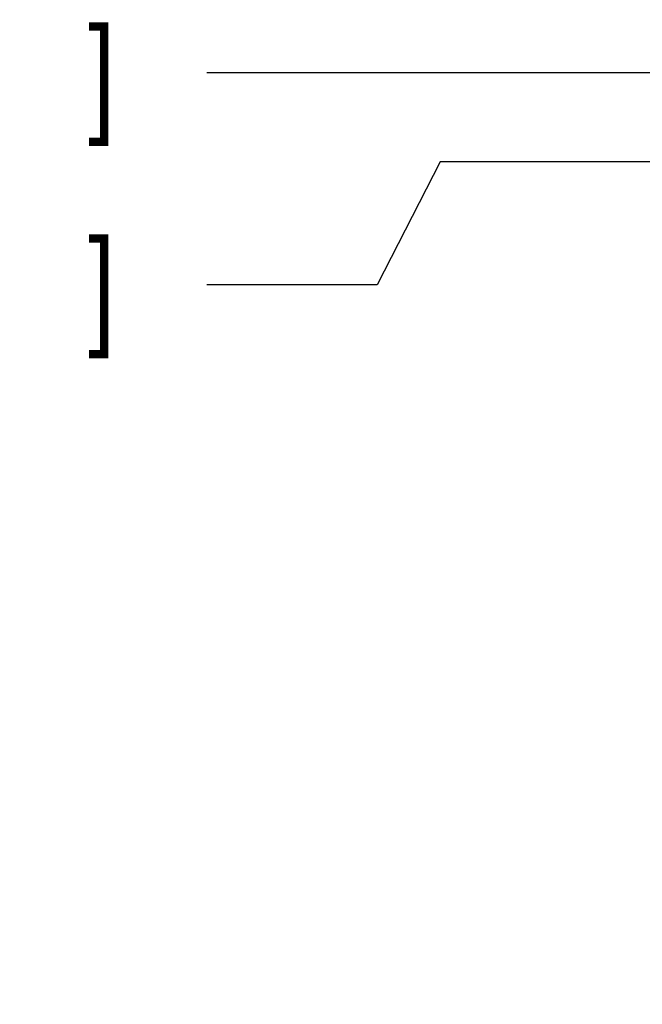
# Model space of a CAD drawing. Header units: inches. Extents: x 0.2 to 16.8, y 0.1 to 10.8.
# Tile 23 of 50: x 2.903 to 3.754, y 6.597 to 7.944. Entities that reach past the tile are written whole.
import ezdxf

# ---------------------------------------------------------------- set-up
doc = ezdxf.new("R2010")
doc.units = ezdxf.units.IN
doc.header["$LTSCALE"] = 0.935
doc.header["$MEASUREMENT"] = 0
doc.layers.get('0').update_dxf_attribs({"linetype": 'CONTINUOUS'})
doc.layers.add('DIMENSIONS', color=7, linetype='CONTINUOUS')
doc.styles.get("Standard").update_dxf_attribs({"font": 'txt', "width": 0.8})
doc.dimstyles.new('DIMSTYLE_1', dxfattribs={"dimtxt": 0.125, "dimasz": 0.18, "dimexe": 0.18, "dimexo": 0.0625, "dimgap": 0.09, "dimtad": 0, "dimtih": 1, "dimtoh": 1, "dimdec": 3, "dimzin": 4, "dimdsep": 46, "dimtxsty": 'STANDARD', "dimblk": '_FILLED', "dimblk1": '_FILLED', "dimblk2": '_FILLED', "dimcen": 0.09, "dimadec": 0, "dimazin": 0, "dimtp": 0.01, "dimtm": 0.01, "dimtfac": 1, "dimtdec": 3, "dimtofl": 0, "dimtmove": 0, "dimatfit": 3, "dimldrblk": '_FILLED', "dimfxl": 1, "dimtolj": 1, "dimtzin": 4, "dimarcsym": 0})

# ---------------------------------------------------------------- blocks, each defined once
blk = doc.blocks.new('*D3')
at = {"layer": 'DIMENSIONS', "color": 2, "linetype": 'CONTINUOUS'}
for p, q in [((3.4779, 7.7491), (3.3915, 7.5809)), ((3.8414, 7.7491), (3.4779, 7.7491)), ((3.3915, 7.5809), (3.1589, 7.5809))]:
    blk.add_line(p, q, dxfattribs=at)
at = {"layer": 'DIMENSIONS', "color": 2, "linetype": 'CONTINUOUS', "width": 0.8}
for s, p in [('[', (2.2964, 7.5184)), (']', (2.9964, 7.5184)), ('2X ', (1.3714, 7.5184)), ('4.944', (1.6714, 7.5184)), ('125.58', (2.3964, 7.5184))]:
    blk.add_text(s, height=0.125, dxfattribs=at).set_placement(p)
blk = doc.blocks.new('_FILLED')
at = {"color": 0, "linetype": 'BYBLOCK'}
blk.add_solid([(0, 0), (-1, 0.1736), (-1, -0.1736)], dxfattribs=at)
blk = doc.blocks.new('*D4')
at = {"layer": 'DIMENSIONS', "color": 2, "linetype": 'CONTINUOUS'}
blk.add_line((3.7839, 7.8711), (3.1589, 7.8711), dxfattribs=at)
at = {"layer": 'DIMENSIONS', "color": 2, "linetype": 'CONTINUOUS', "width": 0.8}
for s, p in [('[', (2.2964, 7.8086)), (']', (2.9964, 7.8086)), ('5.066', (1.6714, 7.8086)), ('128.68', (2.3964, 7.8086))]:
    blk.add_text(s, height=0.125, dxfattribs=at).set_placement(p)

msp = doc.modelspace()

# ---------------------------------------------------------------- dimensions: what is measured, and where the dimension line sits
at = {"layer": 'DIMENSIONS', "color": 2, "linetype": 'CONTINUOUS'}
dim = msp.add_ordinate_dim(feature_location=(3.7839, 7.8711), offset=(-0.625, 0), dtype=0, origin=(3.8464, 2.8051), dimstyle='DIMSTYLE_1', dxfattribs=at)
dim.commit()
dim.dimension.update_dxf_attribs({"geometry": '*D4', "text_midpoint": (2.3839, 7.8711)})
dim = msp.add_ordinate_dim(feature_location=(3.8414, 7.7491), offset=(-0.6825, -0.1682), dtype=0, origin=(3.8464, 2.8051), text='2X <>', dimstyle='DIMSTYLE_1', dxfattribs=at)
dim.commit()
dim.dimension.update_dxf_attribs({"geometry": '*D3', "text_midpoint": (2.2339, 7.5809)})

doc.saveas('drawing.dxf')
